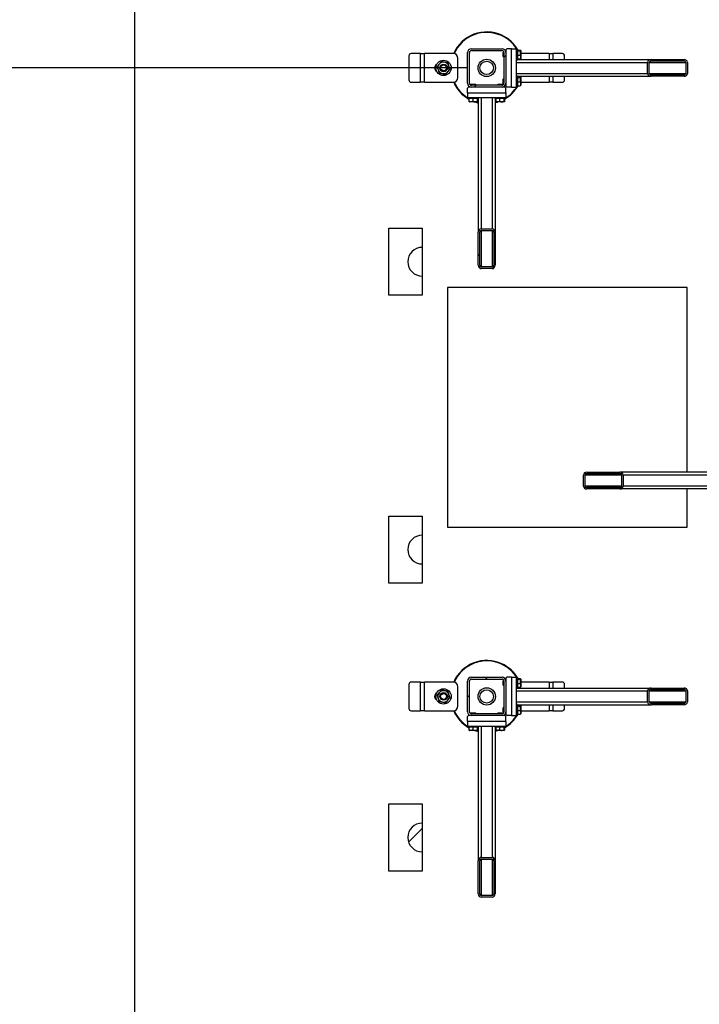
# Model space of a CAD drawing. Header units: millimetres. Extents: x 0 to 841, y 0 to 594.
# Tile 76 of 155: x 300 to 336, y 321 to 372. Entities that reach past the tile are written whole.
import ezdxf

# ---------------------------------------------------------------- set-up
doc = ezdxf.new("R2010")
doc.units = ezdxf.units.MM
doc.layers.add('COTES', color=1, linetype='Continuous')
doc.layers.add('TRAIT-FINS', color=9, linetype='Continuous')
doc.layers.add('TRAIT-FORT', color=4, linetype='Continuous', lineweight=25)
doc.styles.add('SLDTEXTSTYLE0', font='TXT', dxfattribs={"width": 0.75})
doc.dimstyles.new('SLDDIMSTYLE0', dxfattribs={"dimtxt": 3, "dimasz": 2, "dimexe": 0, "dimexo": 0.0625, "dimgap": 0.75, "dimtad": 1, "dimlfac": 40, "dimrnd": 1e-09, "dimzin": 12, "dimdsep": 46, "dimtxsty": 'SLDTEXTSTYLE0', "dimsah": 1, "dimcen": 0.09, "dimadec": 0, "dimazin": 3, "dimtfac": 1, "dimtofl": 0, "dimtmove": 0, "dimatfit": 3, "dimfxl": 1, "dimfrac": 2, "dimtolj": 1, "dimtzin": 12, "dimarcsym": 0})

# ---------------------------------------------------------------- blocks, each defined once
blk = doc.blocks.new('_D_22')
at = {"layer": 'COTES', "color": 1, "transparency": 16777216}
for p, q in [((323.511, 474.946), (295.106, 474.946)), ((296.106, 474.946), (296.106, 369.771)), ((323.511, 369.771), (295.106, 369.771))]:
    blk.add_line(p, q, dxfattribs=at)
for points in [[(296.106, 474.946), (295.606, 472.946), (296.606, 472.946)], [(296.106, 369.771), (296.606, 371.771), (295.606, 371.771)]]:
    blk.add_solid(points, dxfattribs=at)
at = {"layer": 'COTES', "color": 1, "transparency": 16777216, "insert": (292.239, 417.925), "char_height": 3, "attachment_point": 1, "rotation": 90, "style": 'SLDTEXTSTYLE0'}
blk.add_mtext('4207', dxfattribs=at)

msp = doc.modelspace()

# ---------------------------------------------------------------- hatches: boundary and pattern name
at = {"layer": 'TRAIT-FINS'}
h = msp.add_hatch(dxfattribs=at)
h.set_pattern_fill('ANSI31', color=9, angle=3e-322, style=0)
edge = h.paths.add_edge_path(flags=0)
edge.add_arc((323.71106, 370.57112), 0.2, 90, 180)
edge.add_line((323.51106, 370.57112), (323.51106, 368.97112))
edge.add_arc((323.71106, 368.97112), 0.2, 180, 270)
edge.add_line((323.71106, 368.77112), (325.31106, 368.77112))
edge.add_arc((325.31106, 368.97112), 0.2, 270, 360)
edge.add_line((325.51106, 368.97112), (325.51106, 370.57112))
edge.add_arc((325.31106, 370.57112), 0.2, 0, 90)
edge.add_line((325.31106, 370.77112), (323.71106, 370.77112))
edge = h.paths.add_edge_path(flags=0)
edge.add_line((323.61106, 368.97112), (323.61106, 370.57112))
edge.add_arc((323.71106, 370.57112), 0.1, 90, 180, ccw=False)
edge.add_line((323.71106, 370.67112), (325.31106, 370.67112))
edge.add_arc((325.31106, 370.57112), 0.1, 0, 90, ccw=False)
edge.add_line((325.41106, 370.57112), (325.41106, 368.97112))
edge.add_arc((325.31106, 368.97112), 0.1, 270, 360, ccw=False)
edge.add_line((325.31106, 368.87112), (323.71106, 368.87112))
edge.add_arc((323.71106, 368.97112), 0.1, 180, 270, ccw=False)
h = msp.add_hatch(dxfattribs=at)
h.set_pattern_fill('ANSI31', color=9, angle=3e-322, style=0)
edge = h.paths.add_edge_path(flags=0)
edge.add_line((333.07385, 369.33362), (334.79255, 369.33362))
edge.add_ellipse((334.79255, 369.48362), major_axis=(0.1778, 0), ratio=0.84366149, start_angle=270, end_angle=360)
edge.add_line((334.97034, 369.48362), (334.97034, 370.05862))
edge.add_ellipse((334.79255, 370.05862), major_axis=(0.1778, 0), ratio=0.84366149, start_angle=0, end_angle=90)
edge.add_line((334.79255, 370.20862), (333.07385, 370.20862))
edge.add_ellipse((333.07385, 370.05862), major_axis=(0.1778, 0), ratio=0.84366149, start_angle=90, end_angle=180)
edge.add_line((332.89605, 370.05862), (332.89605, 369.48362))
edge.add_ellipse((333.07385, 369.48362), major_axis=(0.1778, 0), ratio=0.84366149, start_angle=180, end_angle=270)
edge = h.paths.add_edge_path(flags=0)
edge.add_line((334.79255, 369.40862), (333.07385, 369.40862))
edge.add_ellipse((333.07385, 369.48362), major_axis=(0.0889, 0), ratio=0.84366149, start_angle=180, end_angle=270, ccw=False)
edge.add_line((332.98495, 369.48362), (332.98495, 370.05862))
edge.add_ellipse((333.07385, 370.05862), major_axis=(0.0889, 0), ratio=0.84366149, start_angle=90, end_angle=180, ccw=False)
edge.add_line((333.07385, 370.13362), (334.79255, 370.13362))
edge.add_ellipse((334.79255, 370.05862), major_axis=(0.0889, 0), ratio=0.84366149, start_angle=0, end_angle=90, ccw=False)
edge.add_line((334.88145, 370.05862), (334.88145, 369.48362))
edge.add_ellipse((334.79255, 369.48362), major_axis=(0.0889, 0), ratio=0.84366149, start_angle=-90, end_angle=0, ccw=False)
h = msp.add_hatch(dxfattribs=at)
h.set_pattern_fill('ANSI31', color=9, angle=3e-322, style=0)
edge = h.paths.add_edge_path(flags=0)
edge.add_line((324.07356, 361.20833), (324.07356, 359.48963))
edge.add_ellipse((324.22356, 359.48963), major_axis=(0, -0.1778), ratio=0.84366149, start_angle=270, end_angle=360)
edge.add_line((324.22356, 359.31184), (324.79856, 359.31184))
edge.add_ellipse((324.79856, 359.48963), major_axis=(0, -0.1778), ratio=0.84366149, start_angle=0, end_angle=90)
edge.add_line((324.94856, 359.48963), (324.94856, 361.20833))
edge.add_ellipse((324.79856, 361.20833), major_axis=(0, -0.1778), ratio=0.84366149, start_angle=90, end_angle=180)
edge.add_line((324.79856, 361.38613), (324.22356, 361.38613))
edge.add_ellipse((324.22356, 361.20833), major_axis=(0, -0.1778), ratio=0.84366149, start_angle=180, end_angle=270)
edge = h.paths.add_edge_path(flags=0)
edge.add_line((324.14856, 359.48963), (324.14856, 361.20833))
edge.add_ellipse((324.22356, 361.20833), major_axis=(0, -0.0889), ratio=0.84366149, start_angle=180, end_angle=270, ccw=False)
edge.add_line((324.22356, 361.29723), (324.79856, 361.29723))
edge.add_ellipse((324.79856, 361.20833), major_axis=(0, -0.0889), ratio=0.84366149, start_angle=90, end_angle=180, ccw=False)
edge.add_line((324.87356, 361.20833), (324.87356, 359.48963))
edge.add_ellipse((324.79856, 359.48963), major_axis=(0, -0.0889), ratio=0.84366149, start_angle=0, end_angle=90, ccw=False)
edge.add_line((324.79856, 359.40073), (324.22356, 359.40073))
edge.add_ellipse((324.22356, 359.48963), major_axis=(0, -0.0889), ratio=0.84366149, start_angle=-90, end_angle=0, ccw=False)
h = msp.add_hatch(dxfattribs=at)
h.set_pattern_fill('ANSI31', color=9, style=0)
edge = h.paths.add_edge_path(flags=0)
edge.add_line((321.15193, 358.9218), (321.15193, 360.4218))
edge.add_arc((321.15193, 359.6718), 0.75, 90, 270)
h = msp.add_hatch(dxfattribs=at)
h.set_pattern_fill('ANSI31', color=9, angle=3e-322, style=0)
edge = h.paths.add_edge_path(flags=0)
edge.add_line((331.44827, 348.70862), (329.72957, 348.70862))
edge.add_ellipse((329.72957, 348.55862), major_axis=(-0.1778, 0), ratio=0.84366149, start_angle=270, end_angle=360)
edge.add_line((329.55178, 348.55862), (329.55178, 347.98362))
edge.add_ellipse((329.72957, 347.98362), major_axis=(-0.1778, 0), ratio=0.84366149, start_angle=0, end_angle=90)
edge.add_line((329.72957, 347.83362), (331.44827, 347.83362))
edge.add_ellipse((331.44827, 347.98362), major_axis=(-0.1778, 0), ratio=0.84366149, start_angle=90, end_angle=180)
edge.add_line((331.62607, 347.98362), (331.62607, 348.55862))
edge.add_ellipse((331.44827, 348.55862), major_axis=(-0.1778, 0), ratio=0.84366149, start_angle=180, end_angle=270)
edge = h.paths.add_edge_path(flags=0)
edge.add_line((329.72957, 348.63362), (331.44827, 348.63362))
edge.add_ellipse((331.44827, 348.55862), major_axis=(-0.0889, 0), ratio=0.84366149, start_angle=180, end_angle=270, ccw=False)
edge.add_line((331.53717, 348.55862), (331.53717, 347.98362))
edge.add_ellipse((331.44827, 347.98362), major_axis=(-0.0889, 0), ratio=0.84366149, start_angle=90, end_angle=180, ccw=False)
edge.add_line((331.44827, 347.90862), (329.72957, 347.90862))
edge.add_ellipse((329.72957, 347.98362), major_axis=(-0.0889, 0), ratio=0.84366149, start_angle=0, end_angle=90, ccw=False)
edge.add_line((329.64068, 347.98362), (329.64068, 348.55862))
edge.add_ellipse((329.72957, 348.55862), major_axis=(-0.0889, 0), ratio=0.84366149, start_angle=-90, end_angle=0, ccw=False)
h = msp.add_hatch(dxfattribs=at)
h.set_pattern_fill('ANSI31', color=9, style=0)
edge = h.paths.add_edge_path(flags=0)
edge.add_line((321.15193, 343.9218), (321.15193, 345.4218))
edge.add_arc((321.15193, 344.6718), 0.75, 90, 270)
h = msp.add_hatch(dxfattribs=at)
h.set_pattern_fill('ANSI31', color=9, angle=3e-322, style=0)
edge = h.paths.add_edge_path(flags=0)
edge.add_arc((323.71106, 337.82112), 0.2, 90, 180)
edge.add_line((323.51106, 337.82112), (323.51106, 336.22112))
edge.add_arc((323.71106, 336.22112), 0.2, 180, 270)
edge.add_line((323.71106, 336.02112), (325.31106, 336.02112))
edge.add_arc((325.31106, 336.22112), 0.2, 270, 360)
edge.add_line((325.51106, 336.22112), (325.51106, 337.82112))
edge.add_arc((325.31106, 337.82112), 0.2, 0, 90)
edge.add_line((325.31106, 338.02112), (323.71106, 338.02112))
edge = h.paths.add_edge_path(flags=0)
edge.add_line((323.61106, 336.22112), (323.61106, 337.82112))
edge.add_arc((323.71106, 337.82112), 0.1, 90, 180, ccw=False)
edge.add_line((323.71106, 337.92112), (325.31106, 337.92112))
edge.add_arc((325.31106, 337.82112), 0.1, 0, 90, ccw=False)
edge.add_line((325.41106, 337.82112), (325.41106, 336.22112))
edge.add_arc((325.31106, 336.22112), 0.1, 270, 360, ccw=False)
edge.add_line((325.31106, 336.12112), (323.71106, 336.12112))
edge.add_arc((323.71106, 336.22112), 0.1, 180, 270, ccw=False)
h = msp.add_hatch(dxfattribs=at)
h.set_pattern_fill('ANSI31', color=9, angle=3e-322, style=0)
edge = h.paths.add_edge_path(flags=0)
edge.add_line((333.07385, 336.58362), (334.79255, 336.58362))
edge.add_ellipse((334.79255, 336.73362), major_axis=(0.1778, 0), ratio=0.84366149, start_angle=270, end_angle=360)
edge.add_line((334.97034, 336.73362), (334.97034, 337.30862))
edge.add_ellipse((334.79255, 337.30862), major_axis=(0.1778, 0), ratio=0.84366149, start_angle=0, end_angle=90)
edge.add_line((334.79255, 337.45862), (333.07385, 337.45862))
edge.add_ellipse((333.07385, 337.30862), major_axis=(0.1778, 0), ratio=0.84366149, start_angle=90, end_angle=180)
edge.add_line((332.89605, 337.30862), (332.89605, 336.73362))
edge.add_ellipse((333.07385, 336.73362), major_axis=(0.1778, 0), ratio=0.84366149, start_angle=180, end_angle=270)
edge = h.paths.add_edge_path(flags=0)
edge.add_line((334.79255, 336.65862), (333.07385, 336.65862))
edge.add_ellipse((333.07385, 336.73362), major_axis=(0.0889, 0), ratio=0.84366149, start_angle=180, end_angle=270, ccw=False)
edge.add_line((332.98495, 336.73362), (332.98495, 337.30862))
edge.add_ellipse((333.07385, 337.30862), major_axis=(0.0889, 0), ratio=0.84366149, start_angle=90, end_angle=180, ccw=False)
edge.add_line((333.07385, 337.38362), (334.79255, 337.38362))
edge.add_ellipse((334.79255, 337.30862), major_axis=(0.0889, 0), ratio=0.84366149, start_angle=0, end_angle=90, ccw=False)
edge.add_line((334.88145, 337.30862), (334.88145, 336.73362))
edge.add_ellipse((334.79255, 336.73362), major_axis=(0.0889, 0), ratio=0.84366149, start_angle=-90, end_angle=0, ccw=False)
h = msp.add_hatch(dxfattribs=at)
h.set_pattern_fill('ANSI31', color=9, style=0)
edge = h.paths.add_edge_path(flags=0)
edge.add_line((321.15193, 328.9218), (321.15193, 330.4218))
edge.add_arc((321.15193, 329.6718), 0.75, 90, 270)
h = msp.add_hatch(dxfattribs=at)
h.set_pattern_fill('ANSI31', color=9, angle=3e-322, style=0)
edge = h.paths.add_edge_path(flags=0)
edge.add_line((324.07356, 328.45833), (324.07356, 326.73963))
edge.add_ellipse((324.22356, 326.73963), major_axis=(0, -0.1778), ratio=0.84366149, start_angle=270, end_angle=360)
edge.add_line((324.22356, 326.56184), (324.79856, 326.56184))
edge.add_ellipse((324.79856, 326.73963), major_axis=(0, -0.1778), ratio=0.84366149, start_angle=0, end_angle=90)
edge.add_line((324.94856, 326.73963), (324.94856, 328.45833))
edge.add_ellipse((324.79856, 328.45833), major_axis=(0, -0.1778), ratio=0.84366149, start_angle=90, end_angle=180)
edge.add_line((324.79856, 328.63613), (324.22356, 328.63613))
edge.add_ellipse((324.22356, 328.45833), major_axis=(0, -0.1778), ratio=0.84366149, start_angle=180, end_angle=270)
edge = h.paths.add_edge_path(flags=0)
edge.add_line((324.14856, 326.73963), (324.14856, 328.45833))
edge.add_ellipse((324.22356, 328.45833), major_axis=(0, -0.0889), ratio=0.84366149, start_angle=180, end_angle=270, ccw=False)
edge.add_line((324.22356, 328.54723), (324.79856, 328.54723))
edge.add_ellipse((324.79856, 328.45833), major_axis=(0, -0.0889), ratio=0.84366149, start_angle=90, end_angle=180, ccw=False)
edge.add_line((324.87356, 328.45833), (324.87356, 326.73963))
edge.add_ellipse((324.79856, 326.73963), major_axis=(0, -0.0889), ratio=0.84366149, start_angle=0, end_angle=90, ccw=False)
edge.add_line((324.79856, 326.65073), (324.22356, 326.65073))
edge.add_ellipse((324.22356, 326.73963), major_axis=(0, -0.0889), ratio=0.84366149, start_angle=-90, end_angle=0, ccw=False)

# ---------------------------------------------------------------- linework, layer by layer
at = {"layer": 'TRAIT-FORT', "color": 4, "linetype": 'Continuous', "lineweight": 25}
for p, q in [((306.15193, 375.94355), (306.15193, 317.15005)), ((321.06106, 370.52112), (320.56621, 370.52112)), ((321.06106, 369.02112), (321.06106, 370.52112)), ((321.06106, 370.52112), (321.26106, 370.52112)), ((322.76106, 370.52112), (321.26106, 370.52112)), ((321.26106, 369.02112), (321.26106, 370.52112)), ((323.51106, 368.97112), (323.51106, 370.57112)), ((323.61106, 368.97112), (323.61106, 370.57112)), ((323.71106, 370.77112), (325.31106, 370.77112)), ((323.71106, 370.67112), (325.31106, 370.67112)), ((325.37856, 370.59612), (325.36106, 370.57862)), ((325.36106, 370.36362), (325.36106, 370.57862)), ((325.40789, 370.59612), (325.37856, 370.59612)), ((325.37856, 370.59612), (325.37856, 370.34612)), ((325.41106, 370.57112), (325.41106, 368.97112)), ((325.51106, 370.59612), (325.50949, 370.59612)), ((325.56106, 370.77112), (325.51106, 370.72112)), ((325.51106, 370.72112), (325.51106, 370.57112)), ((325.51106, 370.57112), (325.51106, 368.97112)), ((325.81106, 370.77112), (325.56106, 370.77112)), ((325.81106, 368.77112), (325.81106, 370.77112)), ((325.81106, 370.77112), (326.06106, 370.77112)), ((326.06106, 368.77112), (326.06106, 370.77112)), ((326.11106, 370.74612), (326.06106, 370.74612)), ((326.11106, 370.74612), (326.11106, 370.21709)), ((326.11106, 370.69714), (326.26095, 370.69714)), ((326.11106, 370.66684), (326.26095, 370.66684)), ((326.11106, 370.44082), (326.26095, 370.44082)), ((326.28606, 370.67299), (326.27898, 370.68526)), ((326.28606, 370.67299), (326.28606, 370.26924)), ((327.76106, 370.52112), (326.28606, 370.52112)), ((327.76106, 370.52112), (327.96106, 370.52112)), ((327.76106, 370.52112), (327.76106, 370.20862)), ((328.45592, 370.52112), (327.96106, 370.52112)), ((327.96106, 370.52112), (327.96106, 370.20862)), ((320.45795, 370.39612), (320.45795, 369.14612)), ((323.01106, 369.27112), (323.01106, 370.27112)), ((325.36106, 370.36362), (325.37856, 370.34612)), ((325.37856, 370.34612), (325.41106, 370.34612)), ((326.06106, 370.19612), (326.11106, 370.19612)), ((326.06106, 370.05862), (332.89605, 370.05862)), ((326.11106, 370.24509), (326.26095, 370.24509)), ((326.11106, 370.21709), (326.11106, 370.19612)), ((326.11106, 370.20862), (333.07385, 370.20862)), ((326.27898, 370.25698), (326.28606, 370.26924)), ((328.56417, 370.20862), (328.56417, 370.39612)), ((332.89605, 369.48362), (332.89605, 370.05862)), ((332.98495, 369.48362), (332.98495, 370.05862)), ((332.98495, 370.05862), (334.88145, 370.05862)), ((333.07385, 370.20862), (334.79255, 370.20862)), ((333.07385, 370.13362), (334.79255, 370.13362)), ((334.88145, 370.05862), (334.88145, 369.48362)), ((334.97034, 370.05862), (334.97034, 369.48362)), ((326.06106, 369.48362), (332.89605, 369.48362)), ((332.98495, 369.48362), (334.88145, 369.48362)), ((334.79255, 369.40862), (333.07385, 369.40862)), ((320.56621, 369.02112), (321.06106, 369.02112)), ((321.26106, 369.02112), (321.06106, 369.02112)), ((321.26106, 369.02112), (322.76106, 369.02112)), ((323.70356, 368.92112), (323.68606, 368.90362)), ((323.68606, 368.90362), (323.68606, 368.87429)), ((323.93606, 368.90362), (323.68606, 368.90362)), ((323.70356, 368.92112), (323.91856, 368.92112)), ((323.93606, 368.90362), (323.91856, 368.92112)), ((323.93606, 368.87112), (323.93606, 368.90362)), ((325.10356, 368.92112), (325.08606, 368.90362)), ((325.08606, 368.90362), (325.08606, 368.87112)), ((325.33606, 368.90362), (325.08606, 368.90362)), ((325.10356, 368.92112), (325.31856, 368.92112)), ((325.33606, 368.90362), (325.31856, 368.92112)), ((325.33606, 368.87429), (325.33606, 368.90362)), ((325.37856, 369.19612), (325.36106, 369.17862)), ((325.36106, 368.96362), (325.36106, 369.17862)), ((325.36106, 368.96362), (325.37856, 368.94612)), ((325.41106, 369.19612), (325.37856, 369.19612)), ((325.37856, 369.19612), (325.37856, 368.94612)), ((325.37856, 368.94612), (325.40789, 368.94612)), ((325.50949, 368.94612), (325.51106, 368.94612)), ((325.51106, 368.97112), (325.51106, 368.82112)), ((326.11106, 369.34612), (326.06106, 369.34612)), ((326.11106, 369.34612), (326.11106, 368.81709)), ((326.11106, 369.33362), (333.07385, 369.33362)), ((326.11106, 369.29714), (326.26095, 369.29714)), ((326.11106, 369.26684), (326.26095, 369.26684)), ((326.11106, 369.04082), (326.26095, 369.04082)), ((326.28606, 369.27299), (326.27898, 369.28526)), ((326.28606, 369.27299), (326.28606, 368.86924)), ((326.28606, 369.02112), (327.76106, 369.02112)), ((327.76106, 369.33362), (327.76106, 369.02112)), ((327.96106, 369.02112), (327.76106, 369.02112)), ((327.96106, 369.33362), (327.96106, 369.02112)), ((327.96106, 369.02112), (328.45592, 369.02112)), ((328.56417, 369.14612), (328.56417, 369.33362)), ((334.79255, 369.33362), (333.07385, 369.33362)), ((323.56106, 368.77112), (323.51106, 368.72112)), ((323.51106, 368.47112), (323.51106, 368.72112)), ((323.51106, 368.47112), (323.51106, 368.22112)), ((323.51106, 368.47112), (325.51106, 368.47112)), ((323.71106, 368.77112), (323.56106, 368.77112)), ((323.68606, 368.77269), (323.68606, 368.77112)), ((325.31106, 368.87112), (323.71106, 368.87112)), ((325.31106, 368.77112), (323.71106, 368.77112)), ((325.46106, 368.77112), (325.31106, 368.77112)), ((325.33606, 368.77112), (325.33606, 368.77269)), ((325.51106, 368.72112), (325.46106, 368.77112)), ((325.51106, 368.82112), (325.56106, 368.77112)), ((325.51106, 368.47112), (325.51106, 368.72112)), ((325.51106, 368.47112), (325.51106, 368.22112)), ((325.81106, 368.77112), (325.56106, 368.77112)), ((325.81106, 368.77112), (326.06106, 368.77112)), ((326.06106, 368.79612), (326.11106, 368.79612)), ((326.11106, 368.84509), (326.26095, 368.84509)), ((326.11106, 368.81709), (326.11106, 368.79612)), ((326.27898, 368.85698), (326.28606, 368.86924)), ((323.51106, 368.22112), (325.51106, 368.22112)), ((323.53606, 368.22112), (323.53606, 368.17112)), ((323.55704, 368.17112), (323.53606, 368.17112)), ((324.08606, 368.17112), (323.55704, 368.17112)), ((323.58504, 368.17112), (323.58504, 368.02123)), ((323.59692, 368.0032), (323.60919, 367.99612)), ((324.01294, 367.99612), (323.60919, 367.99612)), ((323.78076, 368.17112), (323.78076, 368.02123)), ((324.00678, 368.17112), (324.00678, 368.02123)), ((324.01294, 367.99612), (324.0252, 368.0032)), ((324.03709, 368.17112), (324.03709, 368.02123)), ((324.07356, 368.17112), (324.07356, 361.20833)), ((324.08606, 368.17112), (324.08606, 368.22112)), ((324.22356, 368.22112), (324.22356, 361.38613)), ((324.79856, 368.22112), (324.79856, 361.38613)), ((324.93606, 368.22112), (324.93606, 368.17112)), ((324.95704, 368.17112), (324.93606, 368.17112)), ((324.94856, 368.17112), (324.94856, 361.20833)), ((324.94856, 367.97359), (325.03248, 367.99612)), ((325.48606, 368.17112), (324.95704, 368.17112)), ((324.98504, 368.17112), (324.98504, 368.02123)), ((324.99692, 368.0032), (325.00919, 367.99612)), ((325.41294, 367.99612), (325.00919, 367.99612)), ((325.18076, 368.17112), (325.18076, 368.02123)), ((325.40678, 368.17112), (325.40678, 368.02123)), ((325.41294, 367.99612), (325.4252, 368.0032)), ((325.43709, 368.17112), (325.43709, 368.02123)), ((325.48606, 368.17112), (325.48606, 368.22112)), ((319.40193, 357.9218), (319.40193, 361.4218)), ((319.40193, 361.4218), (321.15193, 361.4218)), ((321.15193, 361.4218), (321.15193, 360.4218)), ((324.07356, 359.48963), (324.07356, 361.20833)), ((324.14856, 359.48963), (324.14856, 361.20833)), ((324.22356, 361.38613), (324.79856, 361.38613)), ((324.22356, 361.29723), (324.79856, 361.29723)), ((324.22356, 361.29723), (324.22356, 359.40073)), ((324.79856, 361.29723), (324.79856, 359.40073)), ((324.87356, 361.20833), (324.87356, 359.48963)), ((324.94856, 361.20833), (324.94856, 359.48963)), ((321.15193, 360.4218), (321.15193, 358.9218)), ((324.79856, 359.40073), (324.22356, 359.40073)), ((324.79856, 359.31184), (324.22356, 359.31184)), ((321.15193, 358.9218), (321.15193, 357.9218)), ((322.46307, 358.33424), (322.46307, 345.83424)), ((334.96307, 358.33424), (322.46307, 358.33424)), ((334.96307, 348.70862), (334.96307, 358.33424)), ((321.15193, 357.9218), (319.40193, 357.9218)), ((329.55178, 347.98362), (329.55178, 348.55862)), ((329.64068, 347.98362), (329.64068, 348.55862)), ((331.53717, 348.55862), (329.64068, 348.55862)), ((329.72957, 348.70862), (331.44827, 348.70862)), ((329.72957, 348.63362), (331.44827, 348.63362)), ((338.41106, 348.70862), (331.44827, 348.70862)), ((331.53717, 348.55862), (331.53717, 347.98362)), ((331.62607, 348.55862), (331.62607, 347.98362)), ((338.46106, 348.55862), (331.62607, 348.55862)), ((331.53717, 347.98362), (329.64068, 347.98362)), ((331.44827, 347.90862), (329.72957, 347.90862)), ((338.46106, 347.98362), (331.62607, 347.98362)), ((331.44827, 347.83362), (329.72957, 347.83362)), ((338.41106, 347.83362), (331.44827, 347.83362)), ((334.96307, 345.83424), (334.96307, 347.83362)), ((319.40193, 342.9218), (319.40193, 346.4218)), ((319.40193, 346.4218), (321.15193, 346.4218)), ((321.15193, 346.4218), (321.15193, 345.4218)), ((322.46307, 345.83424), (334.96307, 345.83424)), ((321.15193, 345.4218), (321.15193, 343.9218)), ((321.15193, 343.9218), (321.15193, 342.9218)), ((321.15193, 342.9218), (319.40193, 342.9218)), ((320.45795, 337.64612), (320.45795, 336.39612)), ((321.06106, 337.77112), (320.56621, 337.77112)), ((321.06106, 336.27112), (321.06106, 337.77112)), ((321.06106, 337.77112), (321.26106, 337.77112)), ((322.76106, 337.77112), (321.26106, 337.77112)), ((321.26106, 336.27112), (321.26106, 337.77112)), ((323.51106, 336.22112), (323.51106, 337.82112)), ((323.61106, 336.22112), (323.61106, 337.82112)), ((323.71106, 338.02112), (325.31106, 338.02112)), ((323.71106, 337.92112), (325.31106, 337.92112)), ((325.37856, 337.84612), (325.36106, 337.82862)), ((325.36106, 337.61362), (325.36106, 337.82862)), ((325.36106, 337.61362), (325.37856, 337.59612)), ((325.40789, 337.84612), (325.37856, 337.84612)), ((325.37856, 337.84612), (325.37856, 337.59612)), ((325.37856, 337.59612), (325.41106, 337.59612)), ((325.41106, 337.82112), (325.41106, 336.22112)), ((325.51106, 337.84612), (325.50949, 337.84612)), ((325.56106, 338.02112), (325.51106, 337.97112)), ((325.51106, 337.97112), (325.51106, 337.82112)), ((325.51106, 337.82112), (325.51106, 336.22112)), ((325.81106, 338.02112), (325.56106, 338.02112)), ((325.81106, 338.02112), (325.81106, 336.02112)), ((325.81106, 338.02112), (326.06106, 338.02112)), ((326.06106, 336.02112), (326.06106, 338.02112)), ((326.11106, 337.99612), (326.06106, 337.99612)), ((326.11106, 337.99612), (326.11106, 337.46709)), ((326.11106, 337.94714), (326.26095, 337.94714)), ((326.11106, 337.91684), (326.26095, 337.91684)), ((326.11106, 337.69082), (326.26095, 337.69082)), ((326.28606, 337.92299), (326.27898, 337.93526)), ((326.28606, 337.92299), (326.28606, 337.51924)), ((327.76106, 337.77112), (326.28606, 337.77112)), ((327.76106, 337.77112), (327.96106, 337.77112)), ((327.76106, 337.77112), (327.76106, 337.45862)), ((328.45592, 337.77112), (327.96106, 337.77112)), ((327.96106, 337.77112), (327.96106, 337.45862)), ((328.56417, 337.45862), (328.56417, 337.64612)), ((323.01106, 336.52112), (323.01106, 337.52112)), ((326.06106, 337.44612), (326.11106, 337.44612)), ((326.06106, 337.30862), (332.89605, 337.30862)), ((326.11106, 337.49509), (326.26095, 337.49509)), ((326.11106, 337.46709), (326.11106, 337.44612)), ((326.11106, 337.45862), (333.07385, 337.45862)), ((326.27898, 337.50698), (326.28606, 337.51924)), ((332.89605, 336.73362), (332.89605, 337.30862)), ((332.98495, 336.73362), (332.98495, 337.30862)), ((332.98495, 337.30862), (334.88145, 337.30862)), ((333.07385, 337.45862), (334.79255, 337.45862)), ((333.07385, 337.38362), (334.79255, 337.38362)), ((334.88145, 337.30862), (334.88145, 336.73362)), ((334.97034, 337.30862), (334.97034, 336.73362)), ((326.06106, 336.73362), (332.89605, 336.73362)), ((326.11106, 336.59612), (326.06106, 336.59612)), ((326.11106, 336.59612), (326.11106, 336.06709)), ((326.11106, 336.58362), (333.07385, 336.58362)), ((327.76106, 336.58362), (327.76106, 336.27112)), ((327.96106, 336.58362), (327.96106, 336.27112)), ((328.56417, 336.39612), (328.56417, 336.58362)), ((332.98495, 336.73362), (334.88145, 336.73362)), ((334.79255, 336.65862), (333.07385, 336.65862)), ((334.79255, 336.58362), (333.07385, 336.58362)), ((320.56621, 336.27112), (321.06106, 336.27112)), ((321.26106, 336.27112), (321.06106, 336.27112)), ((321.26106, 336.27112), (322.76106, 336.27112)), ((323.70356, 336.17112), (323.68606, 336.15362)), ((323.68606, 336.15362), (323.68606, 336.12429)), ((323.93606, 336.15362), (323.68606, 336.15362)), ((323.70356, 336.17112), (323.91856, 336.17112)), ((325.31106, 336.12112), (323.71106, 336.12112)), ((323.93606, 336.15362), (323.91856, 336.17112)), ((323.93606, 336.12112), (323.93606, 336.15362)), ((325.10356, 336.17112), (325.08606, 336.15362)), ((325.08606, 336.15362), (325.08606, 336.12112)), ((325.33606, 336.15362), (325.08606, 336.15362)), ((325.10356, 336.17112), (325.31856, 336.17112)), ((325.33606, 336.15362), (325.31856, 336.17112)), ((325.33606, 336.12429), (325.33606, 336.15362)), ((325.37856, 336.44612), (325.36106, 336.42862)), ((325.36106, 336.21362), (325.36106, 336.42862)), ((325.36106, 336.21362), (325.37856, 336.19612)), ((325.41106, 336.44612), (325.37856, 336.44612)), ((325.37856, 336.44612), (325.37856, 336.19612)), ((325.37856, 336.19612), (325.40789, 336.19612)), ((325.50949, 336.19612), (325.51106, 336.19612)), ((325.51106, 336.22112), (325.51106, 336.07112)), ((325.51106, 336.07112), (325.56106, 336.02112)), ((326.11106, 336.54714), (326.26095, 336.54714)), ((326.11106, 336.51684), (326.26095, 336.51684)), ((326.11106, 336.29082), (326.26095, 336.29082)), ((326.11106, 336.09509), (326.26095, 336.09509)), ((326.11106, 336.06709), (326.11106, 336.04612)), ((326.28606, 336.52299), (326.27898, 336.53526)), ((326.27898, 336.10698), (326.28606, 336.11924)), ((326.28606, 336.52299), (326.28606, 336.11924)), ((326.28606, 336.27112), (327.76106, 336.27112)), ((327.96106, 336.27112), (327.76106, 336.27112)), ((327.96106, 336.27112), (328.45592, 336.27112)), ((323.56106, 336.02112), (323.51106, 335.97112)), ((323.51106, 335.72112), (323.51106, 335.97112)), ((325.51106, 335.72112), (323.51106, 335.72112)), ((323.51106, 335.72112), (323.51106, 335.47112)), ((323.71106, 336.02112), (323.56106, 336.02112)), ((323.68606, 336.02269), (323.68606, 336.02112)), ((325.31106, 336.02112), (323.71106, 336.02112)), ((325.46106, 336.02112), (325.31106, 336.02112)), ((325.33606, 336.02112), (325.33606, 336.02269)), ((325.51106, 335.97112), (325.46106, 336.02112)), ((325.51106, 335.72112), (325.51106, 335.97112)), ((325.51106, 335.72112), (325.51106, 335.47112)), ((325.81106, 336.02112), (325.56106, 336.02112)), ((325.81106, 336.02112), (326.06106, 336.02112)), ((326.06106, 336.04612), (326.11106, 336.04612)), ((323.51106, 335.47112), (325.51106, 335.47112)), ((323.53606, 335.47112), (323.53606, 335.42112)), ((323.55704, 335.42112), (323.53606, 335.42112)), ((324.08606, 335.42112), (323.55704, 335.42112)), ((323.58504, 335.42112), (323.58504, 335.27123)), ((323.59692, 335.2532), (323.60919, 335.24612)), ((324.01294, 335.24612), (323.60919, 335.24612)), ((323.78076, 335.42112), (323.78076, 335.27123)), ((324.00678, 335.42112), (324.00678, 335.27123)), ((324.01294, 335.24612), (324.0252, 335.2532)), ((324.03709, 335.42112), (324.03709, 335.27123)), ((324.07356, 335.42112), (324.07356, 328.45833)), ((324.08606, 335.42112), (324.08606, 335.47112)), ((324.22356, 335.47112), (324.22356, 328.63613)), ((324.79856, 335.47112), (324.79856, 328.63613)), ((324.93606, 335.47112), (324.93606, 335.42112)), ((324.95704, 335.42112), (324.93606, 335.42112)), ((324.94856, 335.42112), (324.94856, 328.45833)), ((324.94856, 335.22359), (325.03248, 335.24612)), ((325.48606, 335.42112), (324.95704, 335.42112)), ((324.98504, 335.42112), (324.98504, 335.27123)), ((324.99692, 335.2532), (325.00919, 335.24612)), ((325.41294, 335.24612), (325.00919, 335.24612)), ((325.18076, 335.42112), (325.18076, 335.27123)), ((325.40678, 335.42112), (325.40678, 335.27123)), ((325.41294, 335.24612), (325.4252, 335.2532)), ((325.43709, 335.42112), (325.43709, 335.27123)), ((325.48606, 335.42112), (325.48606, 335.47112)), ((319.40193, 327.9218), (319.40193, 331.4218)), ((319.40193, 331.4218), (321.15193, 331.4218)), ((321.15193, 331.4218), (321.15193, 330.4218)), ((321.15193, 330.4218), (321.15193, 328.9218)), ((321.15193, 328.9218), (321.15193, 327.9218)), ((324.07356, 326.73963), (324.07356, 328.45833)), ((324.14856, 326.73963), (324.14856, 328.45833)), ((324.22356, 328.63613), (324.79856, 328.63613)), ((324.22356, 328.54723), (324.79856, 328.54723)), ((324.22356, 328.54723), (324.22356, 326.65073)), ((324.79856, 328.54723), (324.79856, 326.65073)), ((324.87356, 328.45833), (324.87356, 326.73963)), ((324.94856, 328.45833), (324.94856, 326.73963)), ((321.15193, 327.9218), (319.40193, 327.9218)), ((324.79856, 326.65073), (324.22356, 326.65073)), ((324.79856, 326.56184), (324.22356, 326.56184))]:
    msp.add_line(p, q, dxfattribs=at)
at = {"layer": 'TRAIT-FORT', "color": 4, "linetype": 'Continuous', "lineweight": 25, "flags": 128}
for points in [[(323.98964, 367.99612), (324.03898, 367.98236), (324.07356, 367.97359)], [(325.11521, 367.99612), (325.05501, 367.97675), (324.94856, 367.94787)], [(323.98964, 335.24612), (324.03898, 335.23236), (324.07356, 335.22359)], [(325.11521, 335.24612), (325.05501, 335.22675), (324.94856, 335.19787)]]:
    msp.add_lwpolyline(points, dxfattribs=at)
at = {"layer": 'TRAIT-FORT', "color": 4, "linetype": 'Continuous', "lineweight": 25}
for centre, radius in [((322.26106, 369.77112), 0.4), ((322.26106, 369.77112), 0.2), ((322.26106, 369.77112), 0.1525), ((324.51106, 369.77112), 0.45), ((324.51106, 369.77112), 0.35), ((322.26106, 337.02112), 0.4), ((322.26106, 337.02112), 0.2), ((322.26106, 337.02112), 0.1525), ((324.51106, 337.02112), 0.45), ((324.51106, 337.02112), 0.35)]:
    msp.add_circle(centre, radius, dxfattribs=at)
for centre, radius, start, end in [((324.51106, 369.77112), 1.875, 65.32581, 156.528888), ((324.51106, 369.77112), 1.85, 65.32581, 156.410365), ((324.51106, 369.77112), 1.875, 29.595904, 65.32581), ((324.51106, 369.77112), 1.85, 31.804802, 65.32581), ((320.57523, 370.40393), 0.11753, 94.40195, 183.811261), ((322.76106, 370.27112), 0.25, 0, 90), ((323.71106, 370.57112), 0.2, 90, 180), ((323.71106, 370.57112), 0.1, 90, 180), ((325.31106, 370.57112), 0.2, 0, 90), ((325.31106, 370.57112), 0.1, 0, 90), ((328.4469, 370.40393), 0.11753, 356.188739, 85.59805), ((322.01106, 369.77112), 0.2125, 118.891154, 240.799062), ((322.26106, 369.77112), 0.3, 139.497794, 199.497794), ((322.26106, 369.77112), 0.3, 79.497794, 139.497794), ((322.26106, 369.77112), 0.3, 19.497794, 79.497794), ((322.26106, 369.77112), 0.3, 199.497794, 259.497794), ((322.26106, 369.77112), 0.3, 259.497794, 319.497794), ((322.26106, 369.77112), 0.3, 319.497794, 19.497794), ((320.57523, 369.13831), 0.11753, 176.188739, 265.59805), ((322.76106, 369.27112), 0.25, 270, 0), ((324.51106, 369.77112), 1.875, 203.419501, 240.404096), ((324.51106, 369.77112), 1.85, 203.59833, 238.195198), ((323.71106, 368.97112), 0.2, 180, 270), ((323.71106, 368.97112), 0.1, 180, 270), ((325.31106, 368.97112), 0.1, 270, 0), ((325.31106, 368.97112), 0.2, 270, 0), ((328.4469, 369.13831), 0.11753, 274.40195, 3.811261), ((324.51106, 369.77112), 1.875, 299.595904, 330.404096), ((324.51106, 369.77112), 1.85, 301.804802, 328.195198), ((324.51106, 369.77112), 1.875, 251.203095, 256.506601), ((321.15193, 359.6718), 0.75, 90, 270), ((321.15193, 344.6718), 0.75, 90, 270), ((324.51106, 337.02112), 1.875, 65.32581, 156.528888), ((324.51106, 337.02112), 1.85, 65.32581, 156.410365), ((324.51106, 337.02112), 1.85, 31.804802, 65.32581), ((324.51106, 337.02112), 1.875, 29.595904, 65.32581), ((320.57523, 337.65393), 0.11753, 94.40195, 183.811261), ((322.76106, 337.52112), 0.25, 0, 90), ((323.71106, 337.82112), 0.2, 90, 180), ((323.71106, 337.82112), 0.1, 90, 180), ((325.31106, 337.82112), 0.2, 0, 90), ((325.31106, 337.82112), 0.1, 0, 90), ((328.4469, 337.65393), 0.11753, 356.188739, 85.59805), ((322.01106, 337.02112), 0.2125, 118.891154, 240.799062), ((322.26106, 337.02112), 0.3, 139.497794, 199.497794), ((322.26106, 337.02112), 0.3, 79.497794, 139.497794), ((322.26106, 337.02112), 0.3, 19.497794, 79.497794), ((322.26106, 337.02112), 0.3, 319.497794, 19.497794), ((322.26106, 337.02112), 0.3, 199.497794, 259.497794), ((322.26106, 337.02112), 0.3, 259.497794, 319.497794), ((320.57523, 336.38831), 0.11753, 176.188739, 265.59805), ((322.76106, 336.52112), 0.25, 270, 0), ((324.51106, 337.02112), 1.875, 203.419501, 240.404096), ((324.51106, 337.02112), 1.85, 203.59833, 238.195198), ((323.71106, 336.22112), 0.2, 180, 270), ((323.71106, 336.22112), 0.1, 180, 270), ((325.31106, 336.22112), 0.2, 270, 360), ((325.31106, 336.22112), 0.1, 270, 0), ((324.51106, 337.02112), 1.875, 299.595904, 330.404096), ((328.4469, 336.38831), 0.11753, 274.40195, 3.811261), ((324.51106, 337.02112), 1.85, 301.804802, 328.195198), ((324.51106, 337.02112), 1.875, 251.203095, 256.506601), ((321.15193, 329.6718), 0.75, 90, 270)]:
    msp.add_arc(centre, radius, start, end, dxfattribs=at)
for centre, major_axis, start_param, end_param in [((333.07385, 370.05862), (0.1778, 0), 1.57079633, 3.14159265), ((333.07385, 370.05862), (0.0889, 0), 1.57079633, 3.14159265), ((334.79255, 370.05862), (0.1778, 0), 0, 1.57079633), ((334.79255, 370.05862), (0.0889, 0), 0, 1.57079633), ((333.07385, 369.48362), (0.1778, 0), 3.14159265, 4.71238898), ((333.07385, 369.48362), (0.0889, 0), 3.14159265, 4.71238898), ((334.79255, 369.48362), (0.0889, 0), 4.71238898, 6.28318531), ((334.79255, 369.48362), (0.1778, 0), 4.71238898, 6.28318531), ((324.22356, 361.20833), (0, -0.1778), 3.14159265, 4.71238898), ((324.22356, 361.20833), (0, -0.0889), 3.14159265, 4.71238898), ((324.79856, 361.20833), (0, -0.1778), 1.57079633, 3.14159265), ((324.79856, 361.20833), (0, -0.0889), 1.57079633, 3.14159265), ((324.22356, 359.48963), (0, -0.1778), 4.71238898, 6.28318531), ((324.22356, 359.48963), (0, -0.0889), 4.71238898, 6.28318531), ((324.79856, 359.48963), (0, -0.1778), 0, 1.57079633), ((324.79856, 359.48963), (0, -0.0889), 0, 1.57079633), ((329.72957, 348.55862), (-0.1778, 0), 4.71238898, 6.28318531), ((329.72957, 348.55862), (-0.0889, 0), 4.71238898, 6.28318531), ((331.44827, 348.55862), (-0.1778, 0), 3.14159265, 4.71238898), ((331.44827, 348.55862), (-0.0889, 0), 3.14159265, 4.71238898), ((329.72957, 347.98362), (-0.1778, 0), 0, 1.57079633), ((329.72957, 347.98362), (-0.0889, 0), 0, 1.57079633), ((331.44827, 347.98362), (-0.1778, 0), 1.57079633, 3.14159265), ((331.44827, 347.98362), (-0.0889, 0), 1.57079633, 3.14159265), ((333.07385, 337.30862), (0.1778, 0), 1.57079633, 3.14159265), ((333.07385, 337.30862), (0.0889, 0), 1.57079633, 3.14159265), ((334.79255, 337.30862), (0.1778, 0), 0, 1.57079633), ((334.79255, 337.30862), (0.0889, 0), 0, 1.57079633), ((333.07385, 336.73362), (0.1778, 0), 3.14159265, 4.71238898), ((333.07385, 336.73362), (0.0889, 0), 3.14159265, 4.71238898), ((334.79255, 336.73362), (0.1778, 0), 4.71238898, 6.28318531), ((334.79255, 336.73362), (0.0889, 0), 4.71238898, 6.28318531), ((324.22356, 328.45833), (0, -0.1778), 3.14159265, 4.71238898), ((324.22356, 328.45833), (0, -0.0889), 3.14159265, 4.71238898), ((324.79856, 328.45833), (0, -0.1778), 1.57079633, 3.14159265), ((324.79856, 328.45833), (0, -0.0889), 1.57079633, 3.14159265), ((324.22356, 326.73963), (0, -0.1778), 4.71238898, 6.28318531), ((324.22356, 326.73963), (0, -0.0889), 4.71238898, 6.28318531), ((324.79856, 326.73963), (0, -0.1778), 0, 1.57079633), ((324.79856, 326.73963), (0, -0.0889), 0, 1.57079633)]:
    msp.add_ellipse(centre, major_axis=major_axis, ratio=0.84366149, start_param=start_param, end_param=end_param, dxfattribs=at)
for points, knots in [([(326.26095, 370.69714), (326.26854, 370.69329), (326.2811, 370.68691), (326.27993, 370.67766), (326.27121, 370.67144), (326.26323, 370.66786), (326.26095, 370.66684)], [0, 0, 0, 0, 0.38554949, 0.63764185, 0.89654625, 1, 1, 1, 1]), ([(326.26095, 370.44082), (326.26643, 370.46043), (326.27751, 370.50009), (326.28157, 370.55886), (326.27561, 370.61503), (326.26587, 370.64946), (326.26095, 370.66684)], [0, 0, 0, 0, 0.264604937, 0.534947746, 0.765343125, 1, 1, 1, 1]), ([(326.26095, 370.44082), (326.26643, 370.42383), (326.27751, 370.38949), (326.28157, 370.3386), (326.27561, 370.28996), (326.26587, 370.26014), (326.26095, 370.24509)], [0, 0, 0, 0, 0.264604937, 0.534947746, 0.765343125, 1, 1, 1, 1]), ([(322.03295, 369.96596), (322.01416, 369.94396), (321.97642, 369.89978), (321.93916, 369.85616), (321.92045, 369.83426)], [0, 0, 0, 0, 0.497843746, 1, 1, 1, 1]), ([(322.14544, 370.09766), (322.12688, 370.07594), (322.08963, 370.03232), (322.05189, 369.98814), (322.03295, 369.96596)], [0, 0, 0, 0, 0.49816549, 1, 1, 1, 1]), ([(322.31574, 370.06609), (322.2873, 370.07137), (322.23016, 370.08196), (322.17376, 370.09241), (322.14544, 370.09766)], [0, 0, 0, 0, 0.49784375, 1, 1, 1, 1]), ([(322.48605, 370.03452), (322.45795, 370.03973), (322.40155, 370.05019), (322.34442, 370.06078), (322.31574, 370.06609)], [0, 0, 0, 0, 0.49816549, 1, 1, 1, 1]), ([(322.54386, 369.87125), (322.5342, 369.89852), (322.51481, 369.9533), (322.49566, 370.00737), (322.48605, 370.03452)], [0, 0, 0, 0, 0.49784375, 1, 1, 1, 1]), ([(326.2784, 370.25701), (326.2784, 370.25667), (326.27842, 370.25369), (326.27099, 370.24969), (326.26318, 370.24612), (326.26095, 370.24509)], [0, 0, 0, 0, 0.08223705, 0.73797741, 1, 1, 1, 1]), ([(321.92045, 369.83426), (321.92999, 369.80732), (321.94914, 369.75325), (321.96853, 369.69848), (321.97826, 369.67099)], [0, 0, 0, 0, 0.498165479, 1, 1, 1, 1]), ([(321.97826, 369.67099), (321.98792, 369.64372), (322.00732, 369.58894), (322.02646, 369.53487), (322.03608, 369.50771)], [0, 0, 0, 0, 0.49784375, 1, 1, 1, 1]), ([(322.03608, 369.50771), (322.06417, 369.50251), (322.12057, 369.49205), (322.17771, 369.48146), (322.20638, 369.47614)], [0, 0, 0, 0, 0.49816548, 1, 1, 1, 1]), ([(322.20638, 369.47614), (322.23482, 369.47087), (322.29196, 369.46028), (322.34836, 369.44982), (322.37668, 369.44457)], [0, 0, 0, 0, 0.497843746, 1, 1, 1, 1]), ([(322.37668, 369.44457), (322.39524, 369.4663), (322.4325, 369.50992), (322.47024, 369.5541), (322.48918, 369.57628)], [0, 0, 0, 0, 0.49816548, 1, 1, 1, 1]), ([(322.48918, 369.57628), (322.50796, 369.59827), (322.5457, 369.64246), (322.58296, 369.68607), (322.60167, 369.70798)], [0, 0, 0, 0, 0.49784375, 1, 1, 1, 1]), ([(322.60167, 369.70798), (322.59213, 369.73491), (322.57299, 369.78898), (322.55359, 369.84376), (322.54386, 369.87125)], [0, 0, 0, 0, 0.498165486, 1, 1, 1, 1]), ([(326.26095, 369.29714), (326.26854, 369.29329), (326.2811, 369.28691), (326.27993, 369.27766), (326.27121, 369.27144), (326.26323, 369.26786), (326.26095, 369.26684)], [0, 0, 0, 0, 0.38554949, 0.63764185, 0.89654625, 1, 1, 1, 1]), ([(326.26095, 369.04082), (326.26643, 369.06043), (326.27751, 369.10009), (326.28157, 369.15886), (326.27561, 369.21503), (326.26587, 369.24946), (326.26095, 369.26684)], [0, 0, 0, 0, 0.264604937, 0.534947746, 0.765343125, 1, 1, 1, 1]), ([(326.26095, 369.04082), (326.26643, 369.02383), (326.27751, 368.98949), (326.28157, 368.9386), (326.27561, 368.88996), (326.26587, 368.86014), (326.26095, 368.84509)], [0, 0, 0, 0, 0.264604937, 0.534947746, 0.765343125, 1, 1, 1, 1]), ([(326.2784, 368.85701), (326.2784, 368.85667), (326.27842, 368.85369), (326.27099, 368.84969), (326.26318, 368.84612), (326.26095, 368.84509)], [0, 0, 0, 0, 0.08223705, 0.73797741, 1, 1, 1, 1]), ([(323.59695, 368.00378), (323.59662, 368.00377), (323.59363, 368.00376), (323.58964, 368.01119), (323.58606, 368.019), (323.58504, 368.02123)], [0, 0, 0, 0, 0.08223705, 0.73797741, 1, 1, 1, 1]), ([(323.78076, 368.02123), (323.76377, 368.01575), (323.72943, 368.00467), (323.67854, 368.00061), (323.6299, 368.00656), (323.60008, 368.01631), (323.58504, 368.02123)], [0, 0, 0, 0, 0.26460494, 0.53494775, 0.76534313, 1, 1, 1, 1]), ([(323.78076, 368.02123), (323.80038, 368.01575), (323.84004, 368.00467), (323.8988, 368.00061), (323.95497, 368.00656), (323.98941, 368.01631), (324.00678, 368.02123)], [0, 0, 0, 0, 0.26460494, 0.53494775, 0.76534312, 1, 1, 1, 1]), ([(324.03709, 368.02123), (324.03323, 368.01364), (324.02685, 368.00108), (324.01761, 368.00225), (324.01138, 368.01097), (324.0078, 368.01895), (324.00678, 368.02123)], [0, 0, 0, 0, 0.38554949, 0.63764185, 0.89654625, 1, 1, 1, 1]), ([(324.99695, 368.00378), (324.99662, 368.00377), (324.99363, 368.00376), (324.98964, 368.01119), (324.98606, 368.019), (324.98504, 368.02123)], [0, 0, 0, 0, 0.08223705, 0.73797741, 1, 1, 1, 1]), ([(325.18076, 368.02123), (325.16377, 368.01575), (325.12943, 368.00467), (325.07854, 368.00061), (325.0299, 368.00656), (325.00008, 368.01631), (324.98504, 368.02123)], [0, 0, 0, 0, 0.26460494, 0.53494775, 0.76534313, 1, 1, 1, 1]), ([(325.18076, 368.02123), (325.20038, 368.01575), (325.24004, 368.00467), (325.2988, 368.00061), (325.35497, 368.00656), (325.38941, 368.01631), (325.40678, 368.02123)], [0, 0, 0, 0, 0.26460494, 0.53494775, 0.76534312, 1, 1, 1, 1]), ([(325.43709, 368.02123), (325.43323, 368.01364), (325.42685, 368.00108), (325.41761, 368.00225), (325.41138, 368.01097), (325.4078, 368.01895), (325.40678, 368.02123)], [0, 0, 0, 0, 0.38554949, 0.63764185, 0.89654625, 1, 1, 1, 1]), ([(326.26095, 337.94714), (326.26854, 337.94329), (326.2811, 337.93691), (326.27993, 337.92766), (326.27121, 337.92144), (326.26323, 337.91786), (326.26095, 337.91684)], [0, 0, 0, 0, 0.38554949, 0.63764185, 0.89654625, 1, 1, 1, 1]), ([(326.26095, 337.69082), (326.26643, 337.71043), (326.27751, 337.75009), (326.28157, 337.80886), (326.27561, 337.86503), (326.26587, 337.89946), (326.26095, 337.91684)], [0, 0, 0, 0, 0.264604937, 0.534947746, 0.765343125, 1, 1, 1, 1]), ([(326.26095, 337.69082), (326.26643, 337.67383), (326.27751, 337.63949), (326.28157, 337.5886), (326.27561, 337.53996), (326.26587, 337.51014), (326.26095, 337.49509)], [0, 0, 0, 0, 0.264604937, 0.534947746, 0.765343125, 1, 1, 1, 1]), ([(322.03295, 337.21596), (322.01416, 337.19396), (321.97642, 337.14978), (321.93916, 337.10616), (321.92045, 337.08426)], [0, 0, 0, 0, 0.497843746, 1, 1, 1, 1]), ([(321.92045, 337.08426), (321.92999, 337.05732), (321.94914, 337.00325), (321.96853, 336.94848), (321.97826, 336.92099)], [0, 0, 0, 0, 0.498165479, 1, 1, 1, 1]), ([(322.14544, 337.34766), (322.12688, 337.32594), (322.08963, 337.28232), (322.05189, 337.23814), (322.03295, 337.21596)], [0, 0, 0, 0, 0.49816549, 1, 1, 1, 1]), ([(322.31574, 337.31609), (322.2873, 337.32137), (322.23016, 337.33196), (322.17376, 337.34241), (322.14544, 337.34766)], [0, 0, 0, 0, 0.49784375, 1, 1, 1, 1]), ([(322.48605, 337.28452), (322.45795, 337.28973), (322.40155, 337.30019), (322.34442, 337.31078), (322.31574, 337.31609)], [0, 0, 0, 0, 0.49816549, 1, 1, 1, 1]), ([(322.54386, 337.12125), (322.5342, 337.14852), (322.51481, 337.2033), (322.49566, 337.25737), (322.48605, 337.28452)], [0, 0, 0, 0, 0.49784375, 1, 1, 1, 1]), ([(322.60167, 336.95798), (322.59213, 336.98491), (322.57299, 337.03898), (322.55359, 337.09376), (322.54386, 337.12125)], [0, 0, 0, 0, 0.498165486, 1, 1, 1, 1]), ([(326.2784, 337.50701), (326.2784, 337.50667), (326.27842, 337.50369), (326.27099, 337.49969), (326.26318, 337.49612), (326.26095, 337.49509)], [0, 0, 0, 0, 0.08223705, 0.73797741, 1, 1, 1, 1]), ([(321.97826, 336.92099), (321.98792, 336.89372), (322.00732, 336.83894), (322.02646, 336.78487), (322.03608, 336.75771)], [0, 0, 0, 0, 0.49784375, 1, 1, 1, 1]), ([(322.03608, 336.75771), (322.06417, 336.75251), (322.12057, 336.74205), (322.17771, 336.73146), (322.20638, 336.72614)], [0, 0, 0, 0, 0.49816548, 1, 1, 1, 1]), ([(322.20638, 336.72614), (322.23482, 336.72087), (322.29196, 336.71028), (322.34836, 336.69982), (322.37668, 336.69457)], [0, 0, 0, 0, 0.497843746, 1, 1, 1, 1]), ([(322.37668, 336.69457), (322.39524, 336.7163), (322.4325, 336.75992), (322.47024, 336.8041), (322.48918, 336.82628)], [0, 0, 0, 0, 0.49816548, 1, 1, 1, 1]), ([(322.48918, 336.82628), (322.50796, 336.84827), (322.5457, 336.89246), (322.58296, 336.93607), (322.60167, 336.95798)], [0, 0, 0, 0, 0.49784375, 1, 1, 1, 1]), ([(326.26095, 336.54714), (326.26854, 336.54329), (326.2811, 336.53691), (326.27993, 336.52766), (326.27121, 336.52144), (326.26323, 336.51786), (326.26095, 336.51684)], [0, 0, 0, 0, 0.38554949, 0.63764185, 0.89654625, 1, 1, 1, 1]), ([(326.26095, 336.29082), (326.26643, 336.31043), (326.27751, 336.35009), (326.28157, 336.40886), (326.27561, 336.46503), (326.26587, 336.49946), (326.26095, 336.51684)], [0, 0, 0, 0, 0.264604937, 0.534947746, 0.765343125, 1, 1, 1, 1]), ([(326.26095, 336.29082), (326.26643, 336.27383), (326.27751, 336.23949), (326.28157, 336.1886), (326.27561, 336.13996), (326.26587, 336.11014), (326.26095, 336.09509)], [0, 0, 0, 0, 0.264604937, 0.534947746, 0.765343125, 1, 1, 1, 1]), ([(326.2784, 336.10701), (326.2784, 336.10667), (326.27842, 336.10369), (326.27099, 336.09969), (326.26318, 336.09612), (326.26095, 336.09509)], [0, 0, 0, 0, 0.08223705, 0.73797741, 1, 1, 1, 1]), ([(323.59695, 335.25378), (323.59662, 335.25377), (323.59363, 335.25376), (323.58964, 335.26119), (323.58606, 335.269), (323.58504, 335.27123)], [0, 0, 0, 0, 0.08223705, 0.73797741, 1, 1, 1, 1]), ([(323.78076, 335.27123), (323.76377, 335.26575), (323.72943, 335.25467), (323.67854, 335.25061), (323.6299, 335.25656), (323.60008, 335.26631), (323.58504, 335.27123)], [0, 0, 0, 0, 0.26460494, 0.53494775, 0.76534313, 1, 1, 1, 1]), ([(323.78076, 335.27123), (323.80038, 335.26575), (323.84004, 335.25467), (323.8988, 335.25061), (323.95497, 335.25656), (323.98941, 335.26631), (324.00678, 335.27123)], [0, 0, 0, 0, 0.26460494, 0.53494775, 0.76534312, 1, 1, 1, 1]), ([(324.03709, 335.27123), (324.03323, 335.26364), (324.02685, 335.25108), (324.01761, 335.25225), (324.01138, 335.26097), (324.0078, 335.26895), (324.00678, 335.27123)], [0, 0, 0, 0, 0.38554949, 0.63764185, 0.89654625, 1, 1, 1, 1]), ([(324.99695, 335.25378), (324.99662, 335.25377), (324.99363, 335.25376), (324.98964, 335.26119), (324.98606, 335.269), (324.98504, 335.27123)], [0, 0, 0, 0, 0.08223705, 0.73797741, 1, 1, 1, 1]), ([(325.18076, 335.27123), (325.16377, 335.26575), (325.12943, 335.25467), (325.07854, 335.25061), (325.0299, 335.25656), (325.00008, 335.26631), (324.98504, 335.27123)], [0, 0, 0, 0, 0.26460494, 0.53494775, 0.76534313, 1, 1, 1, 1]), ([(325.18076, 335.27123), (325.20038, 335.26575), (325.24004, 335.25467), (325.2988, 335.25061), (325.35497, 335.25656), (325.38941, 335.26631), (325.40678, 335.27123)], [0, 0, 0, 0, 0.26460494, 0.53494775, 0.76534312, 1, 1, 1, 1]), ([(325.43709, 335.27123), (325.43323, 335.26364), (325.42685, 335.25108), (325.41761, 335.25225), (325.41138, 335.26097), (325.4078, 335.26895), (325.40678, 335.27123)], [0, 0, 0, 0, 0.38554949, 0.63764185, 0.89654625, 1, 1, 1, 1])]:
    msp.add_open_spline(points, degree=3, knots=knots, dxfattribs=at)

# ---------------------------------------------------------------- dimensions: what is measured, and where the dimension line sits
at = {"layer": 'COTES', "color": 1}
dim = msp.add_linear_dim(base=(296.10641, 369.77112), p1=(324.51106, 474.94612), p2=(324.51106, 369.77112), angle=90, dimstyle='SLDDIMSTYLE0', dxfattribs=at)
dim.commit()
dim.dimension.update_dxf_attribs({"geometry": '_D_22', "text_midpoint": (296.10641, 422.35862), "dimtype": 160})

doc.saveas('drawing.dxf')
